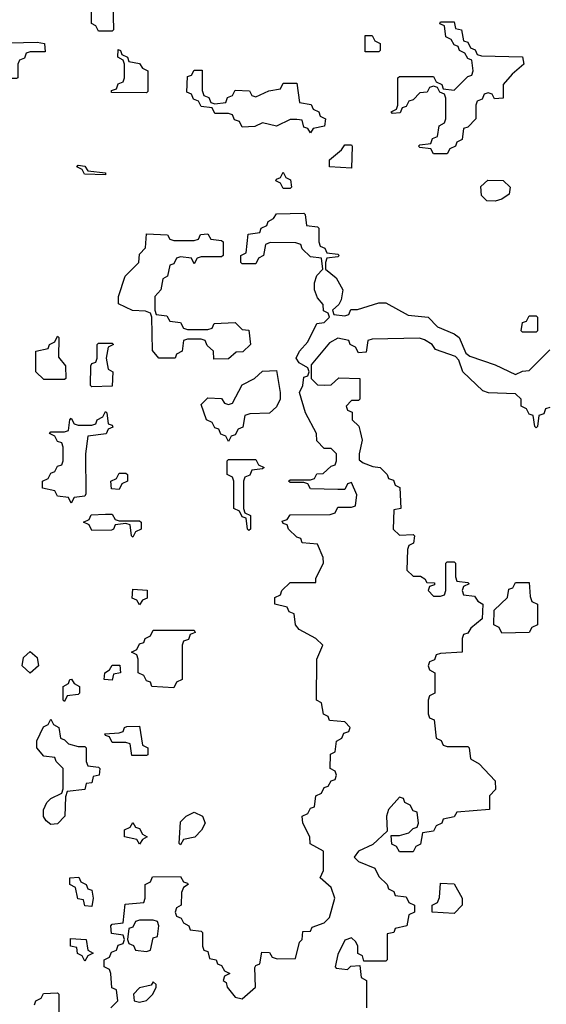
# Model space of a CAD drawing. Header units: inches. Extents: x 2602844 to 2692189, y 936934 to 1026383.
# Tile 24 of 58: x 2654979 to 2656520, y 963500 to 966380. Entities that reach past the tile are written whole.
import ezdxf

# ---------------------------------------------------------------- set-up
doc = ezdxf.new("R2010")
doc.units = ezdxf.units.IN
doc.header["$MEASUREMENT"] = 0
doc.layers.add('C6956', color=7, linetype='Continuous')

msp = doc.modelspace()

# ---------------------------------------------------------------- linework, layer by layer
at = {"layer": 'C6956', "color": 6}
for points in [[(2655210, 966346), (2655202, 966362), (2655188.7, 966368.7), (2655190, 966472), (2655210, 966474), (2655218, 966458), (2655230, 966454), (2655252, 966430), (2655254, 966350), (2655250, 966346)], [(2656368.4, 966148.4), (2656362, 966162), (2656350, 966166), (2656338, 966162), (2656332, 966148), (2656318, 966142), (2656314, 966130), (2656314, 966090), (2656290, 966066), (2656278, 966062), (2656274, 966030), (2656258, 966022), (2656254, 966010), (2656238, 966002), (2656230, 965988), (2656190, 965988), (2656182, 966002), (2656150, 966006), (2656146, 966010), (2656150, 966014), (2656182, 966018), (2656187.3, 966032.7), (2656202, 966038), (2656206, 966070), (2656222, 966078), (2656226, 966090), (2656226, 966150), (2656222, 966162), (2656208, 966168), (2656202, 966182), (2656190, 966186), (2656178, 966182), (2656171.6, 966168.4), (2656150, 966166), (2656130, 966146), (2656118, 966142), (2656110, 966126), (2656098, 966122), (2656092.7, 966107.3), (2656070, 966106), (2656066, 966110), (2656082, 966118), (2656086, 966130), (2656086, 966210), (2656090, 966214), (2656190, 966214), (2656198, 966198), (2656214, 966190), (2656218, 966178), (2656250, 966174), (2656290, 966214), (2656302, 966218), (2656306, 966230), (2656302, 966262), (2656290, 966266), (2656282, 966282), (2656266, 966290), (2656262, 966302), (2656250, 966306), (2656242, 966322), (2656226, 966330), (2656222, 966362), (2656208, 966368), (2656210, 966374), (2656250, 966374), (2656254, 966354), (2656272, 966350), (2656278, 966318), (2656290, 966314), (2656298, 966298), (2656312, 966292), (2656318, 966278), (2656330, 966274), (2656450, 966271.3), (2656454, 966250), (2656419.6, 966220.4), (2656394, 966190), (2656394, 966150)], [(2655990, 966286), (2655990, 966334), (2656010, 966334), (2656018, 966318), (2656034, 966310), (2656034, 966290), (2656030, 966286)], [(2654970, 966208), (2654948.4, 966208.4), (2654942, 966222), (2654906, 966230), (2654910, 966274), (2654922, 966278), (2654926, 966290), (2654946, 966294), (2654950, 966312), (2655030, 966314), (2655052, 966310), (2655054, 966286), (2655010, 966286), (2654998, 966282), (2654992.7, 966267.3), (2654978, 966262), (2654974, 966250), (2654974, 966210)], [(2655350, 966166), (2655247.3, 966167.3), (2655247.3, 966172.7), (2655262, 966178), (2655267.3, 966192.7), (2655282, 966198), (2655286, 966210), (2655286, 966250), (2655282, 966262), (2655266, 966270), (2655267.3, 966292.7), (2655274, 966290), (2655278, 966278), (2655294, 966270), (2655298, 966258), (2655330, 966252), (2655338, 966238), (2655354, 966230), (2655354, 966170)], [(2655550, 966134), (2655582, 966138), (2655587.3, 966152.7), (2655602, 966158), (2655610, 966174), (2655651.6, 966171.6), (2655658, 966158), (2655670, 966154), (2655708.4, 966171.6), (2655742, 966178), (2655750, 966194), (2655790, 966194), (2655798, 966138), (2655831.6, 966131.6), (2655838, 966118), (2655854, 966110), (2655858, 966098), (2655874, 966090), (2655871, 966069), (2655838, 966062), (2655830, 966048.7), (2655822, 966062), (2655810, 966066), (2655806, 966086), (2655790, 966088), (2655770, 966088), (2655730, 966068.7), (2655690, 966078), (2655667.3, 966067.3), (2655630, 966066), (2655622, 966082), (2655607.3, 966087.3), (2655602, 966102), (2655590, 966106), (2655550, 966106), (2655542, 966122), (2655510, 966126), (2655502, 966142), (2655487.3, 966147.3), (2655482, 966162), (2655468, 966168), (2655470, 966214), (2655482, 966218), (2655490, 966232), (2655512.7, 966232.7), (2655512.7, 966172.7), (2655518, 966158), (2655532.7, 966152.7), (2655538, 966138)], [(2655950, 965946), (2655886, 965950), (2655886, 965970), (2655920.4, 965999.6), (2655930, 966014), (2655950, 966014), (2655952, 966010)], [(2655230, 965926), (2655168.4, 965928.4), (2655162, 965942), (2655146, 965950), (2655150, 965954), (2655170, 965952), (2655178, 965938), (2655230, 965932)], [(2655750, 965886), (2655742, 965902), (2655728.4, 965908.4), (2655730, 965914), (2655742, 965918), (2655750, 965934), (2655758, 965918), (2655771.6, 965911.6), (2655774, 965890), (2655770, 965886)], [(2656370, 965849.2), (2656346, 965850), (2656330, 965866), (2656328.4, 965891.6), (2656349.1, 965910.9), (2656394, 965910), (2656414, 965890), (2656411.3, 965870), (2656390, 965855.3)], [(2655490, 965666), (2655482, 965682), (2655450, 965686), (2655438, 965682), (2655430, 965666), (2655418, 965662), (2655412, 965630), (2655398, 965622), (2655392, 965590), (2655374, 965570), (2655374, 965530), (2655378, 965518), (2655410, 965514), (2655418, 965498), (2655450, 965494), (2655458, 965478), (2655470, 965474), (2655530, 965474), (2655542, 965478), (2655548.4, 965491.6), (2655610, 965494), (2655630, 965474), (2655650, 965472), (2655654, 965430), (2655631.6, 965408.4), (2655612.7, 965407.3), (2655590, 965388), (2655547.3, 965387.3), (2655546, 965410), (2655527.3, 965427.3), (2655522, 965442), (2655510, 965446), (2655470, 965446), (2655458, 965442), (2655454, 965410), (2655438, 965402), (2655434, 965390), (2655386, 965390), (2655367.3, 965412.7), (2655366, 965510), (2655362, 965522), (2655347.3, 965527.3), (2655308.9, 965528.9), (2655268.4, 965548.4), (2655268, 965570), (2655288, 965630), (2655328, 965670), (2655330, 965694), (2655347.3, 965712.7), (2655350, 965754), (2655411.1, 965751.1), (2655418, 965738), (2655430, 965734), (2655490, 965734), (2655502, 965738), (2655508.4, 965751.6), (2655530, 965754), (2655538, 965738), (2655570, 965734), (2655574, 965730), (2655574, 965690), (2655570, 965686), (2655510, 965686), (2655498, 965682)], [(2656450, 965466), (2656446, 965470), (2656450, 965494), (2656462, 965498), (2656470, 965514), (2656490, 965514), (2656494, 965510), (2656494, 965470), (2656490, 965466)], [(2655050, 965328), (2655026, 965350), (2655026, 965410), (2655062, 965418), (2655066, 965430), (2655082, 965438), (2655090, 965454), (2655094, 965450), (2655092.7, 965392.7), (2655112.7, 965367.3), (2655114, 965330), (2655110, 965328)], [(2655190, 965306), (2655186, 965310), (2655187.3, 965367.3), (2655190, 965374), (2655202, 965378), (2655206, 965390), (2655206, 965430), (2655210, 965434), (2655250, 965434), (2655254, 965430), (2655238, 965422), (2655232, 965390), (2655238, 965358), (2655252, 965350), (2655250, 965308)], [(2655590, 965146), (2655582, 965162), (2655567.3, 965167.3), (2655562, 965182), (2655550, 965186), (2655542, 965202), (2655526, 965210), (2655510, 965254), (2655530, 965274), (2655570, 965272), (2655578, 965258), (2655590, 965254), (2655602, 965258), (2655630, 965312), (2655666, 965330), (2655690, 965352), (2655730, 965354), (2655741, 965290), (2655741, 965270), (2655730, 965248), (2655710, 965229.2), (2655652.7, 965227.3), (2655638, 965222), (2655631.6, 965188.4), (2655618, 965182), (2655610, 965166), (2655598, 965162)], [(2655130, 964966), (2655122, 964982), (2655090, 964986), (2655082, 965002), (2655046, 965010), (2655046, 965030), (2655062, 965038), (2655070, 965054), (2655082, 965058), (2655090, 965074), (2655102, 965078), (2655106, 965090), (2655106, 965130), (2655102, 965142), (2655090, 965146), (2655082, 965162), (2655066, 965170), (2655070, 965174), (2655110, 965174), (2655122, 965178), (2655126, 965210), (2655130, 965214), (2655138, 965198), (2655150, 965194), (2655190, 965194), (2655202, 965198), (2655206, 965210), (2655222, 965218), (2655230, 965234), (2655234, 965230), (2655238, 965198), (2655250, 965194), (2655251.6, 965188.4), (2655238, 965182), (2655231.6, 965168.4), (2655178, 965162), (2655172, 965110), (2655172.7, 964992.7), (2655170, 964986), (2655138, 964982)], [(2655650, 964886), (2655646, 964890), (2655642, 964922), (2655630, 964926), (2655622, 964942), (2655606, 964950), (2655606, 965030), (2655602, 965042), (2655586, 965050), (2655586, 965090), (2655590, 965094), (2655670, 965094), (2655678, 965078), (2655694, 965070), (2655690, 965066), (2655658, 965062), (2655652, 965048), (2655638, 965042), (2655634, 965030), (2655634, 964950), (2655638, 964938), (2655654, 964930), (2655654, 964890)], [(2655270, 965006), (2655248, 965008), (2655246, 965030), (2655262, 965038), (2655270, 965054), (2655290, 965054), (2655294, 965050), (2655294, 965030), (2655278, 965022)], [(2655270, 964914), (2655330, 964914), (2655334, 964910), (2655334, 964890), (2655318, 964882), (2655310, 964866), (2655306, 964870), (2655302, 964902), (2655290, 964906), (2655258, 964902), (2655254, 964890), (2655247.3, 964887.3), (2655190, 964886), (2655182, 964902), (2655166, 964910), (2655182, 964918), (2655188, 964932), (2655230, 964934), (2655250, 964934), (2655258, 964918)], [(2655330, 964668), (2655322, 964682), (2655308.4, 964688.4), (2655310, 964714), (2655351.6, 964711.6), (2655351.6, 964688.4), (2655338, 964682)], [(2656390, 964586), (2656382, 964602), (2656366, 964610), (2656367.3, 964652.7), (2656406, 964690), (2656410, 964714), (2656422, 964718), (2656430, 964734), (2656470, 964734), (2656472.7, 964692.7), (2656478, 964678), (2656494, 964670), (2656494, 964610), (2656478, 964602), (2656470, 964588)], [(2655430, 964426), (2655366, 964430), (2655362, 964442), (2655350, 964446), (2655342, 964462), (2655326, 964470), (2655326, 964510), (2655322, 964522), (2655306, 964530), (2655322, 964538), (2655330, 964554), (2655342, 964558), (2655346, 964570), (2655362, 964578), (2655370, 964594), (2655490, 964594), (2655492.7, 964587.3), (2655478, 964582), (2655472.7, 964567.3), (2655458, 964562), (2655454, 964550), (2655454, 964450), (2655438, 964442)], [(2655010, 964468.7), (2654986, 964490), (2654990, 964514), (2655010, 964532), (2655030, 964514), (2655034, 964490)], [(2655250, 964448), (2655226, 964450), (2655228, 964470), (2655242, 964478), (2655250, 964492), (2655272, 964492), (2655274, 964470), (2655254, 964466)], [(2655110, 964386), (2655106, 964390), (2655106, 964430), (2655122, 964438), (2655126, 964450), (2655131.1, 964451.1), (2655138, 964438), (2655154, 964430), (2655154, 964410), (2655150, 964406), (2655118, 964402)], [(2655150, 964254), (2655170, 964254), (2655174, 964250), (2655174, 964210), (2655178, 964198), (2655210, 964194), (2655214, 964190), (2655212, 964170), (2655194, 964166), (2655190, 964148), (2655174, 964146), (2655170, 964128), (2655118, 964122), (2655112.7, 964107.3), (2655111, 964050), (2655090, 964028), (2655070, 964026), (2655056.4, 964036.4), (2655048.9, 964048.9), (2655048.9, 964068.9), (2655058, 964090), (2655070, 964102), (2655102, 964118), (2655106, 964130), (2655106, 964190), (2655086, 964210), (2655082, 964222), (2655050, 964226), (2655028.7, 964250), (2655028.9, 964271.1), (2655048.4, 964311.6), (2655062, 964318), (2655070, 964334), (2655078, 964318), (2655094, 964310), (2655098, 964278), (2655110, 964274), (2655122, 964262)], [(2655307.3, 964227.3), (2655302, 964262), (2655290, 964266), (2655250, 964266), (2655242, 964282), (2655230, 964286), (2655228.4, 964291.6), (2655270, 964294), (2655282, 964298), (2655286, 964310), (2655292.7, 964312.7), (2655330, 964314), (2655338, 964258), (2655354, 964250), (2655354, 964230), (2655350, 964228)], [(2655450, 963966), (2655446, 963970), (2655450, 964034), (2655466, 964050), (2655490, 964062), (2655514, 964050), (2655522, 964030), (2655511.1, 964008.9), (2655491.3, 963988.7), (2655458, 963982)], [(2655330, 963968), (2655322, 963982), (2655286, 963990), (2655286, 964010), (2655302, 964018), (2655310, 964032), (2655318, 964018), (2655330, 964014), (2655338, 963998), (2655352, 963990), (2655338, 963982)], [(2655190, 963786), (2655170, 963788), (2655166, 963806), (2655148.9, 963808.9), (2655142, 963842), (2655126, 963850), (2655126, 963870), (2655151.6, 963871.6), (2655158, 963858), (2655174, 963850), (2655178, 963838), (2655190, 963834), (2655194, 963810)], [(2656250, 963766), (2656186, 963770), (2656186, 963790), (2656202, 963798), (2656207.3, 963812.7), (2656210, 963854), (2656250, 963852), (2656274, 963810), (2656274, 963790)], [(2655370, 963746), (2655330, 963746), (2655318, 963742), (2655310, 963726), (2655298, 963722), (2655294, 963690), (2655298, 963678), (2655312, 963672), (2655318, 963658), (2655350, 963654), (2655362, 963658), (2655370, 963694), (2655382, 963698), (2655386, 963730), (2655382, 963742)], [(2655170, 963626), (2655162, 963642), (2655148.4, 963648.4), (2655146, 963666), (2655128, 963670), (2655127.3, 963692.7), (2655174, 963690), (2655178, 963658), (2655194, 963650), (2655178, 963642)], [(2655370, 963566), (2655363.6, 963556.4), (2655330, 963548), (2655312, 963530), (2655314, 963510), (2655330, 963506), (2655350, 963511.3), (2655368.7, 963530), (2655378, 963550), (2655378, 963558)]]:
    msp.add_lwpolyline(points, close=True, dxfattribs=at)
for points in [[(2655246, 963490), (2655266, 963510), (2655262, 963542), (2655248.4, 963548.4), (2655246, 963590), (2655242, 963602), (2655226, 963610), (2655226, 963630), (2655242, 963638), (2655247.3, 963652.7), (2655262, 963658), (2655267.3, 963672.7), (2655282, 963678), (2655286, 963690), (2655282, 963702), (2655247.3, 963707.3), (2655246, 963730), (2655250, 963734), (2655282, 963738), (2655287.3, 963792.7), (2655342, 963798), (2655346, 963810), (2655346, 963850), (2655362, 963858), (2655367.3, 963872.7), (2655450, 963874), (2655458, 963858), (2655470, 963854), (2655472, 963850), (2655458, 963842), (2655452.7, 963827.3), (2655452, 963790), (2655438, 963782), (2655434, 963770), (2655438, 963758), (2655452, 963752), (2655458, 963738), (2655474, 963730), (2655478, 963718), (2655510, 963714), (2655514, 963710), (2655514, 963670), (2655518, 963658), (2655530, 963654), (2655534, 963634), (2655554, 963630), (2655558, 963618), (2655570, 963614), (2655578, 963598), (2655594, 963590), (2655578, 963582), (2655574, 963570), (2655583.6, 963563.6), (2655586, 963550), (2655610, 963521), (2655630, 963516), (2655668.7, 963550), (2655667.3, 963607.3), (2655670, 963614), (2655682, 963618), (2655687.3, 963652.7), (2655710, 963652), (2655718, 963638), (2655732.7, 963632.7), (2655786, 963634), (2655798, 963682), (2655806, 963690), (2655807.3, 963712.7), (2655830, 963714), (2655834.6, 963725.4), (2655870, 963738.8), (2655885.6, 963754.4), (2655901.2, 963810), (2655890, 963842), (2655858, 963870), (2655868.4, 963891.6), (2655868, 963948), (2655829.1, 963969.1), (2655828, 963990), (2655808, 964030), (2655806, 964050), (2655822, 964058), (2655830, 964074), (2655842, 964078), (2655846, 964110), (2655862, 964118), (2655870, 964134), (2655882, 964138), (2655890, 964154), (2655902, 964158), (2655906, 964170), (2655902, 964182), (2655888, 964190), (2655888.4, 964231.6), (2655902, 964238), (2655906, 964270), (2655922, 964278), (2655927.3, 964292.7), (2655942, 964298), (2655946, 964310), (2655930, 964326), (2655886, 964330), (2655882, 964342), (2655868.4, 964348.4), (2655862, 964382), (2655848, 964390), (2655848.7, 964510), (2655866, 964550), (2655846, 964570), (2655796.4, 964596.4), (2655786, 964610), (2655782, 964642), (2655768, 964648), (2655762, 964662), (2655726, 964670), (2655726, 964690), (2655742, 964698), (2655746, 964710), (2655770, 964734), (2655846, 964734), (2655846, 964746), (2655868, 964790), (2655867.3, 964807.3), (2655850, 964846), (2655806, 964850), (2655802, 964862), (2655790, 964866), (2655766, 964890), (2655762, 964902), (2655750, 964906), (2655747.3, 964912.7), (2655762, 964918), (2655770, 964932), (2655887.3, 964932.7), (2655902, 964938), (2655910, 964954), (2655950, 964954), (2655962, 964958), (2655966, 964990), (2655950, 965026), (2655938, 965022), (2655930, 965006), (2655910, 965006), (2655830, 965008), (2655822, 965022), (2655810, 965026), (2655770, 965026), (2655766, 965030), (2655770, 965034), (2655830, 965034), (2655842, 965038), (2655848.4, 965051.6), (2655867.3, 965052.7), (2655890, 965074), (2655902, 965078), (2655906, 965090), (2655906, 965110), (2655890, 965126), (2655870, 965126), (2655848.4, 965148.4), (2655848, 965170), (2655815.3, 965230), (2655798, 965290), (2655808, 965310), (2655810, 965334), (2655822, 965338), (2655826, 965350), (2655822, 965362), (2655796.4, 965376.4), (2655788, 965390), (2655798, 965410), (2655822, 965438), (2655848.9, 965491.1), (2655870, 965494), (2655886, 965510), (2655882, 965522), (2655868.4, 965528.4), (2655867.3, 965547.3), (2655850, 965566), (2655842, 965590), (2655842, 965610), (2655848.4, 965631.6), (2655866, 965650), (2655862, 965682), (2655830, 965686), (2655806, 965710), (2655802, 965722), (2655787.3, 965727.3), (2655712, 965728), (2655698, 965722), (2655692, 965690), (2655678, 965682), (2655670, 965666), (2655630, 965666), (2655626, 965670), (2655626, 965690), (2655642, 965698), (2655647.3, 965752.7), (2655682, 965758), (2655686, 965770), (2655702, 965778), (2655706, 965790), (2655722, 965798), (2655730, 965812), (2655810, 965814), (2655814, 965810), (2655818, 965778), (2655850, 965774), (2655854, 965770), (2655854, 965730), (2655858, 965718), (2655872, 965712), (2655878, 965698), (2655910, 965694), (2655914, 965690), (2655910, 965686), (2655878, 965682), (2655874, 965670), (2655874, 965650), (2655904.7, 965624.7), (2655924.7, 965590), (2655919.6, 965560.4), (2655912.7, 965547.3), (2655894, 965530), (2655898, 965518), (2655930, 965514), (2655942, 965518), (2655948, 965532), (2655967.3, 965532.7), (2656030, 965552), (2656050, 965552), (2656115.3, 965515.3), (2656174, 965510), (2656202, 965482), (2656250, 965461), (2656264.7, 965450), (2656284.7, 965404.7), (2656296, 965396), (2656370.6, 965370.6), (2656430, 965342), (2656450, 965352), (2656470, 965354), (2656530, 965414)], [(2656530, 965246), (2656518, 965242), (2656512.7, 965227.3), (2656498, 965222), (2656494, 965190), (2656490, 965186), (2656486, 965190), (2656482, 965222), (2656470, 965226), (2656462, 965242), (2656446, 965250), (2656446, 965270), (2656430, 965286), (2656351.1, 965288.9), (2656334.6, 965294.6), (2656275.3, 965350), (2656264, 965384), (2656254.6, 965394.6), (2656195.3, 965415.3), (2656186, 965430), (2656163.1, 965443.1), (2656148.9, 965448.9), (2656010, 965446), (2655998, 965442), (2655992.7, 965407.3), (2655970, 965406), (2655962, 965422), (2655946, 965430), (2655942, 965442), (2655910, 965448), (2655885.4, 965434.6), (2655832, 965370), (2655832, 965330), (2655850, 965312), (2655870, 965311.3), (2655890, 965312), (2655912.7, 965332.7), (2655974, 965330), (2655974, 965270), (2655970, 965266), (2655950, 965266), (2655934, 965250), (2655938, 965238), (2655952, 965232), (2655952, 965210), (2655971, 965191), (2655975.3, 965175.3), (2655981, 965150), (2655972, 965110), (2655972.7, 965092.7), (2655983.6, 965083.6), (2656012.7, 965072.7), (2656034, 965070), (2656054, 965050), (2656058, 965038), (2656072.7, 965032.7), (2656078, 965018), (2656091.6, 965011.6), (2656094, 964950), (2656074, 964946), (2656072, 964890), (2656090, 964872), (2656130, 964874), (2656134, 964870), (2656131.6, 964848.4), (2656118, 964842), (2656114, 964830), (2656112, 964770), (2656130, 964752), (2656152, 964752), (2656164.7, 964744.7), (2656170, 964734), (2656192.7, 964732.7), (2656192.7, 964727.3), (2656178, 964722), (2656174, 964710), (2656190, 964694), (2656210, 964694), (2656222, 964698), (2656226, 964710), (2656226, 964790), (2656230, 964794), (2656250, 964794), (2656254, 964790), (2656254, 964750), (2656258, 964738), (2656290, 964734), (2656294, 964730), (2656278, 964722), (2656274, 964710), (2656278, 964698), (2656310, 964694), (2656319.6, 964679.6), (2656334, 964670), (2656332.7, 964627.3), (2656299.6, 964600.4), (2656290, 964586), (2656278, 964582), (2656274, 964570), (2656274, 964530), (2656210, 964526), (2656198, 964522), (2656192.7, 964507.3), (2656178, 964502), (2656174, 964490), (2656178, 964478), (2656194, 964470), (2656194, 964410), (2656178, 964402), (2656174, 964390), (2656174, 964350), (2656178, 964338), (2656191.6, 964331.6), (2656198, 964278), (2656212, 964272), (2656218, 964258), (2656230, 964254), (2656290, 964254), (2656294, 964250), (2656298, 964218), (2656323.6, 964203.6), (2656370, 964154), (2656371.6, 964128.4), (2656354, 964110), (2656354, 964070), (2656258, 964062), (2656250, 964048), (2656218, 964042), (2656214, 964030), (2656198, 964022), (2656190, 964006), (2656158, 964002), (2656151.6, 963968.4), (2656138, 963962), (2656130, 963946), (2656090, 963946), (2656082, 963962), (2656068.4, 963968.4), (2656066, 963994), (2656090, 963994), (2656118, 964002), (2656130, 964014), (2656142, 964018), (2656146, 964030), (2656142, 964062), (2656130, 964066), (2656122, 964082), (2656106, 964090), (2656102, 964102), (2656090, 964106), (2656058, 964070), (2656052, 964050), (2656054, 964006), (2656012.7, 963967.3), (2655970, 963948), (2655958, 963930), (2655970, 963918), (2656018, 963898), (2656030, 963874), (2656054, 963850), (2656058, 963838), (2656074, 963830), (2656078, 963818), (2656110, 963814), (2656118, 963798), (2656134, 963790), (2656134, 963770), (2656118, 963762), (2656112, 963730), (2656078, 963722), (2656074, 963710), (2656054, 963706), (2656054, 963630), (2656050, 963626), (2655986, 963626), (2655982, 963642), (2655968.4, 963648.4), (2655968.7, 963670), (2655963.1, 963683.1), (2655950, 963694), (2655930, 963688), (2655910, 963646), (2655902, 963610), (2655905.4, 963605.4), (2655938, 963602), (2655948.4, 963611.6), (2655974, 963614), (2655978, 963578), (2655994, 963570), (2655994, 963490)], [(2655022, 963498), (2655026, 963510), (2655042, 963518), (2655048.4, 963531.6), (2655090, 963534), (2655094, 963530), (2655094, 963470)]]:
    msp.add_lwpolyline(points, dxfattribs=at)

doc.saveas('drawing.dxf')
